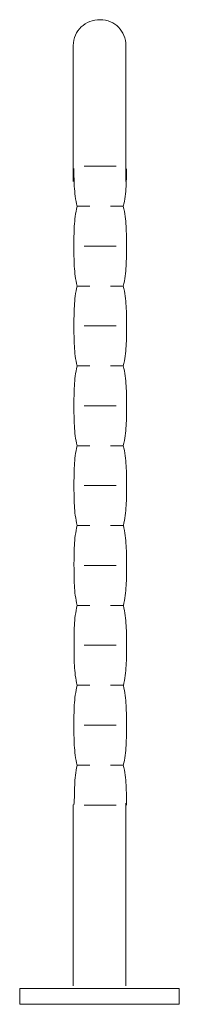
# Model space of a CAD drawing. Header units: millimetres. Extents: x -175722 to -110961, y 52375 to 104640.
# Tile 84 of 181: x -154996 to -154988, y 79573 to 79620. Entities that reach past the tile are written whole.
import ezdxf

# ---------------------------------------------------------------- set-up
doc = ezdxf.new("R2010")
doc.units = ezdxf.units.MM
doc.layers.add('G-IMPT', color=8, linetype='Continuous', lineweight=5)

# ---------------------------------------------------------------- blocks, each defined once
blk = doc.blocks.new('UMYWALKA NPS - nowy blok1_dwg_UMYW_NP-906025-PARTER')
at = {"layer": 'G-IMPT'}
for p, q in [((-17.78, -265.79), (-25.42, -265.79)), ((-25.42, -265.79), (-25.42, -342.21)), ((-25.42, -265.79), (-17.78, -265.79)), ((-25.42, -265.79), (-25.42, -342.21)), ((-17.78, -265.79), (-17.78, -342.21)), ((-17.78, -265.79), (-17.78, -342.21)), ((-480.38, -292.03), (-481.54, -292.47)), ((-480.38, -292.03), (-481.54, -292.47)), ((-479.17, -291.72), (-480.38, -292.03)), ((-479.17, -291.72), (-480.38, -292.03)), ((-477.9, -291.52), (-479.17, -291.72)), ((-477.9, -291.52), (-479.17, -291.72)), ((-476.58, -291.45), (-477.9, -291.52)), ((-476.58, -291.45), (-477.9, -291.52)), ((-411.47, -291.45), (-476.58, -291.45)), ((-476.58, -291.45), (-411.47, -291.45)), ((-416.51, -291.76), (-417.71, -291.75)), ((-416.51, -291.76), (-417.71, -291.75)), ((-415.3, -291.76), (-416.51, -291.76)), ((-415.3, -291.76), (-416.51, -291.76)), ((-414.1, -291.78), (-415.3, -291.76)), ((-414.1, -291.78), (-415.3, -291.76)), ((-412.89, -291.8), (-414.1, -291.78)), ((-412.89, -291.8), (-414.1, -291.78)), ((-411.69, -291.83), (-412.89, -291.8)), ((-411.69, -291.83), (-412.89, -291.8)), ((-410.48, -291.88), (-411.69, -291.83)), ((-410.48, -291.88), (-411.69, -291.83)), ((-409.27, -291.94), (-410.48, -291.88)), ((-409.27, -291.94), (-410.48, -291.88)), ((-408.07, -292.02), (-409.27, -291.94)), ((-408.07, -292.02), (-409.27, -291.94)), ((-406.86, -292.12), (-408.07, -292.02)), ((-406.86, -292.12), (-408.07, -292.02)), ((-405.65, -292.25), (-406.86, -292.12)), ((-405.65, -292.25), (-406.86, -292.12)), ((-392.48, -292.13), (-393.67, -292.25)), ((-392.48, -292.13), (-393.67, -292.25)), ((-391.29, -292.03), (-392.48, -292.13)), ((-391.29, -292.03), (-392.48, -292.13)), ((-390.1, -291.94), (-391.29, -292.03)), ((-390.1, -291.94), (-391.29, -292.03)), ((-388.91, -291.88), (-390.1, -291.94)), ((-388.91, -291.88), (-390.1, -291.94)), ((-387.72, -291.84), (-388.91, -291.88)), ((-387.72, -291.84), (-388.91, -291.88)), ((-386.53, -291.8), (-387.72, -291.84)), ((-386.53, -291.8), (-387.72, -291.84)), ((-385.34, -291.78), (-386.53, -291.8)), ((-385.34, -291.78), (-386.53, -291.8)), ((-384.15, -291.77), (-385.34, -291.78)), ((-384.15, -291.77), (-385.34, -291.78)), ((-382.96, -291.76), (-384.15, -291.77)), ((-382.96, -291.76), (-384.15, -291.77)), ((-381.77, -291.76), (-382.96, -291.76)), ((-381.77, -291.76), (-382.96, -291.76)), ((-380.58, -291.76), (-381.77, -291.76)), ((-380.58, -291.76), (-381.77, -291.76)), ((-379.39, -291.76), (-380.58, -291.76)), ((-379.39, -291.76), (-380.58, -291.76)), ((-378.19, -291.76), (-379.39, -291.76)), ((-378.19, -291.76), (-379.39, -291.76)), ((-377, -291.77), (-378.19, -291.76)), ((-377, -291.77), (-378.19, -291.76)), ((-375.8, -291.78), (-377, -291.77)), ((-375.8, -291.78), (-377, -291.77)), ((-374.6, -291.8), (-375.8, -291.78)), ((-374.6, -291.8), (-375.8, -291.78)), ((-373.41, -291.84), (-374.6, -291.8)), ((-373.41, -291.84), (-374.6, -291.8)), ((-372.21, -291.88), (-373.41, -291.84)), ((-372.21, -291.88), (-373.41, -291.84)), ((-371.01, -291.94), (-372.21, -291.88)), ((-371.01, -291.94), (-372.21, -291.88)), ((-369.82, -292.03), (-371.01, -291.94)), ((-369.82, -292.03), (-371.01, -291.94)), ((-368.63, -292.13), (-369.82, -292.03)), ((-368.63, -292.13), (-369.82, -292.03)), ((-367.43, -292.25), (-368.63, -292.13)), ((-367.43, -292.25), (-368.63, -292.13)), ((-354.34, -292.13), (-355.54, -292.25)), ((-354.34, -292.13), (-355.54, -292.25)), ((-353.14, -292.03), (-354.34, -292.13)), ((-353.14, -292.03), (-354.34, -292.13)), ((-351.95, -291.95), (-353.14, -292.03)), ((-351.95, -291.95), (-353.14, -292.03)), ((-350.75, -291.89), (-351.95, -291.95)), ((-350.75, -291.89), (-351.95, -291.95)), ((-349.55, -291.84), (-350.75, -291.89)), ((-349.55, -291.84), (-350.75, -291.89)), ((-348.35, -291.81), (-349.55, -291.84)), ((-348.35, -291.81), (-349.55, -291.84)), ((-347.15, -291.79), (-348.35, -291.81)), ((-347.15, -291.79), (-348.35, -291.81)), ((-345.95, -291.77), (-347.15, -291.79)), ((-345.95, -291.77), (-347.15, -291.79)), ((-344.76, -291.77), (-345.95, -291.77)), ((-344.76, -291.77), (-345.95, -291.77)), ((-343.56, -291.77), (-344.76, -291.77)), ((-343.56, -291.77), (-344.76, -291.77)), ((-342.36, -291.76), (-343.56, -291.77)), ((-342.36, -291.76), (-343.56, -291.77)), ((-341.16, -291.77), (-342.36, -291.76)), ((-341.16, -291.77), (-342.36, -291.76)), ((-339.96, -291.77), (-341.16, -291.77)), ((-339.96, -291.77), (-341.16, -291.77)), ((-338.76, -291.78), (-339.96, -291.77)), ((-338.76, -291.78), (-339.96, -291.77)), ((-337.57, -291.79), (-338.76, -291.78)), ((-337.57, -291.79), (-338.76, -291.78)), ((-336.37, -291.81), (-337.57, -291.79)), ((-336.37, -291.81), (-337.57, -291.79)), ((-335.17, -291.84), (-336.37, -291.81)), ((-335.17, -291.84), (-336.37, -291.81)), ((-333.97, -291.89), (-335.17, -291.84)), ((-333.97, -291.89), (-335.17, -291.84)), ((-332.78, -291.95), (-333.97, -291.89)), ((-332.78, -291.95), (-333.97, -291.89)), ((-331.58, -292.03), (-332.78, -291.95)), ((-331.58, -292.03), (-332.78, -291.95)), ((-330.38, -292.13), (-331.58, -292.03)), ((-330.38, -292.13), (-331.58, -292.03)), ((-329.18, -292.25), (-330.38, -292.13)), ((-329.18, -292.25), (-330.38, -292.13)), ((-316.07, -292.13), (-317.26, -292.25)), ((-316.07, -292.13), (-317.26, -292.25)), ((-314.88, -292.03), (-316.07, -292.13)), ((-314.88, -292.03), (-316.07, -292.13)), ((-313.7, -291.95), (-314.88, -292.03)), ((-313.7, -291.95), (-314.88, -292.03)), ((-312.51, -291.89), (-313.7, -291.95)), ((-312.51, -291.89), (-313.7, -291.95)), ((-311.32, -291.84), (-312.51, -291.89)), ((-311.32, -291.84), (-312.51, -291.89)), ((-310.13, -291.81), (-311.32, -291.84)), ((-310.13, -291.81), (-311.32, -291.84)), ((-308.95, -291.79), (-310.13, -291.81)), ((-308.95, -291.79), (-310.13, -291.81)), ((-307.76, -291.78), (-308.95, -291.79)), ((-307.76, -291.78), (-308.95, -291.79)), ((-306.58, -291.77), (-307.76, -291.78)), ((-306.58, -291.77), (-307.76, -291.78)), ((-305.39, -291.77), (-306.58, -291.77)), ((-305.39, -291.77), (-306.58, -291.77)), ((-304.2, -291.77), (-305.39, -291.77)), ((-304.2, -291.77), (-305.39, -291.77)), ((-303.01, -291.77), (-304.2, -291.77)), ((-303.01, -291.77), (-304.2, -291.77)), ((-301.81, -291.77), (-303.01, -291.77)), ((-301.81, -291.77), (-303.01, -291.77)), ((-300.61, -291.78), (-301.81, -291.77)), ((-300.61, -291.78), (-301.81, -291.77)), ((-299.41, -291.79), (-300.61, -291.78)), ((-299.41, -291.79), (-300.61, -291.78)), ((-298.21, -291.81), (-299.41, -291.79)), ((-298.21, -291.81), (-299.41, -291.79)), ((-297.01, -291.85), (-298.21, -291.81)), ((-297.01, -291.85), (-298.21, -291.81)), ((-295.81, -291.89), (-297.01, -291.85)), ((-295.81, -291.89), (-297.01, -291.85)), ((-294.61, -291.95), (-295.81, -291.89)), ((-294.61, -291.95), (-295.81, -291.89)), ((-293.41, -292.03), (-294.61, -291.95)), ((-293.41, -292.03), (-294.61, -291.95)), ((-292.21, -292.13), (-293.41, -292.03)), ((-292.21, -292.13), (-293.41, -292.03)), ((-291.02, -292.26), (-292.21, -292.13)), ((-291.02, -292.26), (-292.21, -292.13)), ((-277.95, -292.13), (-279.14, -292.26)), ((-277.95, -292.13), (-279.14, -292.26)), ((-276.76, -292.03), (-277.95, -292.13)), ((-276.76, -292.03), (-277.95, -292.13)), ((-275.57, -291.95), (-276.76, -292.03)), ((-275.57, -291.95), (-276.76, -292.03)), ((-274.38, -291.9), (-275.57, -291.95)), ((-274.38, -291.9), (-275.57, -291.95)), ((-273.19, -291.85), (-274.38, -291.9)), ((-273.19, -291.85), (-274.38, -291.9)), ((-272, -291.82), (-273.19, -291.85)), ((-272, -291.82), (-273.19, -291.85)), ((-270.81, -291.8), (-272, -291.82)), ((-270.81, -291.8), (-272, -291.82)), ((-269.62, -291.79), (-270.81, -291.8)), ((-269.62, -291.79), (-270.81, -291.8)), ((-268.43, -291.78), (-269.62, -291.79)), ((-268.43, -291.78), (-269.62, -291.79)), ((-267.24, -291.78), (-268.43, -291.78)), ((-267.24, -291.78), (-268.43, -291.78)), ((-266.05, -291.78), (-267.24, -291.78)), ((-266.05, -291.78), (-267.24, -291.78)), ((-264.85, -291.78), (-266.05, -291.78)), ((-264.85, -291.78), (-266.05, -291.78)), ((-263.66, -291.78), (-264.85, -291.78)), ((-263.66, -291.78), (-264.85, -291.78)), ((-262.46, -291.79), (-263.66, -291.78)), ((-262.46, -291.79), (-263.66, -291.78)), ((-261.27, -291.8), (-262.46, -291.79)), ((-261.27, -291.8), (-262.46, -291.79)), ((-260.07, -291.82), (-261.27, -291.8)), ((-260.07, -291.82), (-261.27, -291.8)), ((-258.88, -291.85), (-260.07, -291.82)), ((-258.88, -291.85), (-260.07, -291.82)), ((-257.68, -291.9), (-258.88, -291.85)), ((-257.68, -291.9), (-258.88, -291.85)), ((-256.49, -291.96), (-257.68, -291.9)), ((-256.49, -291.96), (-257.68, -291.9)), ((-255.29, -292.04), (-256.49, -291.96)), ((-255.29, -292.04), (-256.49, -291.96)), ((-254.1, -292.14), (-255.29, -292.04)), ((-254.1, -292.14), (-255.29, -292.04)), ((-252.91, -292.26), (-254.1, -292.14)), ((-252.91, -292.26), (-254.1, -292.14)), ((-239.75, -292.14), (-240.94, -292.26)), ((-239.75, -292.14), (-240.94, -292.26)), ((-238.55, -292.04), (-239.75, -292.14)), ((-238.55, -292.04), (-239.75, -292.14)), ((-237.35, -291.96), (-238.55, -292.04)), ((-237.35, -291.96), (-238.55, -292.04)), ((-236.15, -291.9), (-237.35, -291.96)), ((-236.15, -291.9), (-237.35, -291.96)), ((-234.95, -291.85), (-236.15, -291.9)), ((-234.95, -291.85), (-236.15, -291.9)), ((-233.75, -291.82), (-234.95, -291.85)), ((-233.75, -291.82), (-234.95, -291.85)), ((-232.56, -291.8), (-233.75, -291.82)), ((-232.56, -291.8), (-233.75, -291.82)), ((-231.36, -291.79), (-232.56, -291.8)), ((-231.36, -291.79), (-232.56, -291.8)), ((-230.16, -291.79), (-231.36, -291.79)), ((-230.16, -291.79), (-231.36, -291.79)), ((-228.96, -291.78), (-230.16, -291.79)), ((-228.96, -291.78), (-230.16, -291.79)), ((-227.77, -291.78), (-228.96, -291.78)), ((-227.77, -291.78), (-228.96, -291.78)), ((-226.57, -291.79), (-227.77, -291.78)), ((-226.57, -291.79), (-227.77, -291.78)), ((-225.38, -291.79), (-226.57, -291.79)), ((-225.38, -291.79), (-226.57, -291.79)), ((-224.18, -291.79), (-225.38, -291.79)), ((-224.18, -291.79), (-225.38, -291.79)), ((-222.99, -291.8), (-224.18, -291.79)), ((-222.99, -291.8), (-224.18, -291.79)), ((-221.79, -291.82), (-222.99, -291.8)), ((-221.79, -291.82), (-222.99, -291.8)), ((-220.6, -291.85), (-221.79, -291.82)), ((-220.6, -291.85), (-221.79, -291.82)), ((-219.41, -291.9), (-220.6, -291.85)), ((-219.41, -291.9), (-220.6, -291.85)), ((-218.21, -291.96), (-219.41, -291.9)), ((-218.21, -291.96), (-219.41, -291.9)), ((-217.02, -292.04), (-218.21, -291.96)), ((-217.02, -292.04), (-218.21, -291.96)), ((-215.82, -292.14), (-217.02, -292.04)), ((-215.82, -292.14), (-217.02, -292.04)), ((-214.63, -292.26), (-215.82, -292.14)), ((-214.63, -292.26), (-215.82, -292.14)), ((-200.3, -292.04), (-201.49, -292.14)), ((-200.3, -292.04), (-201.49, -292.14)), ((-199.1, -291.96), (-200.3, -292.04)), ((-199.1, -291.96), (-200.3, -292.04)), ((-197.91, -291.9), (-199.1, -291.96)), ((-197.91, -291.9), (-199.1, -291.96)), ((-196.72, -291.86), (-197.91, -291.9)), ((-196.72, -291.86), (-197.91, -291.9)), ((-195.53, -291.83), (-196.72, -291.86)), ((-195.53, -291.83), (-196.72, -291.86)), ((-194.33, -291.81), (-195.53, -291.83)), ((-194.33, -291.81), (-195.53, -291.83)), ((-193.14, -291.8), (-194.33, -291.81)), ((-193.14, -291.8), (-194.33, -291.81)), ((-191.94, -291.79), (-193.14, -291.8)), ((-191.94, -291.79), (-193.14, -291.8)), ((-190.75, -291.79), (-191.94, -291.79)), ((-190.75, -291.79), (-191.94, -291.79)), ((-189.55, -291.79), (-190.75, -291.79)), ((-189.55, -291.79), (-190.75, -291.79)), ((-188.35, -291.79), (-189.55, -291.79)), ((-188.35, -291.79), (-189.55, -291.79)), ((-187.16, -291.79), (-188.35, -291.79)), ((-187.16, -291.79), (-188.35, -291.79)), ((-185.96, -291.8), (-187.16, -291.79)), ((-185.96, -291.8), (-187.16, -291.79)), ((-184.76, -291.81), (-185.96, -291.8)), ((-184.76, -291.81), (-185.96, -291.8)), ((-183.56, -291.83), (-184.76, -291.81)), ((-183.56, -291.83), (-184.76, -291.81)), ((-182.36, -291.86), (-183.56, -291.83)), ((-182.36, -291.86), (-183.56, -291.83)), ((-181.17, -291.9), (-182.36, -291.86)), ((-181.17, -291.9), (-182.36, -291.86)), ((-179.96, -291.96), (-181.17, -291.9)), ((-179.96, -291.96), (-181.17, -291.9)), ((-178.77, -292.04), (-179.96, -291.96)), ((-178.77, -292.04), (-179.96, -291.96)), ((-177.57, -292.14), (-178.77, -292.04)), ((-177.57, -292.14), (-178.77, -292.04)), ((-163.37, -292.13), (-164.56, -292.26)), ((-163.37, -292.13), (-164.56, -292.26)), ((-162.16, -292.02), (-163.37, -292.13)), ((-162.16, -292.02), (-163.37, -292.13)), ((-160.96, -291.94), (-162.16, -292.02)), ((-160.96, -291.94), (-162.16, -292.02)), ((-159.75, -291.87), (-160.96, -291.94)), ((-159.75, -291.87), (-160.96, -291.94)), ((-158.54, -291.82), (-159.75, -291.87)), ((-158.54, -291.82), (-159.75, -291.87)), ((-157.33, -291.79), (-158.54, -291.82)), ((-157.33, -291.79), (-158.54, -291.82)), ((-156.12, -291.76), (-157.33, -291.79)), ((-156.12, -291.76), (-157.33, -291.79)), ((-154.91, -291.75), (-156.12, -291.76)), ((-154.91, -291.75), (-156.12, -291.76)), ((-153.72, -291.74), (-154.91, -291.75)), ((-153.72, -291.74), (-154.91, -291.75)), ((-152.53, -291.74), (-153.72, -291.74)), ((-152.53, -291.74), (-153.72, -291.74)), ((-151.35, -291.74), (-152.53, -291.74)), ((-151.35, -291.74), (-152.53, -291.74)), ((-150.15, -291.74), (-151.35, -291.74)), ((-150.15, -291.74), (-151.35, -291.74)), ((-148.94, -291.74), (-150.15, -291.74)), ((-148.94, -291.74), (-150.15, -291.74)), ((-147.74, -291.75), (-148.94, -291.74)), ((-147.74, -291.75), (-148.94, -291.74)), ((-146.54, -291.76), (-147.74, -291.75)), ((-146.54, -291.76), (-147.74, -291.75)), ((-145.34, -291.79), (-146.54, -291.76)), ((-145.34, -291.79), (-146.54, -291.76)), ((-144.13, -291.82), (-145.34, -291.79)), ((-144.13, -291.82), (-145.34, -291.79)), ((-142.93, -291.87), (-144.13, -291.82)), ((-142.93, -291.87), (-144.13, -291.82)), ((-141.73, -291.93), (-142.93, -291.87)), ((-141.73, -291.93), (-142.93, -291.87)), ((-140.53, -292.01), (-141.73, -291.93)), ((-140.53, -292.01), (-141.73, -291.93)), ((-139.33, -292.12), (-140.53, -292.01)), ((-139.33, -292.12), (-140.53, -292.01)), ((-138.13, -292.24), (-139.33, -292.12)), ((-138.13, -292.24), (-139.33, -292.12)), ((-122.67, -292.13), (-123.86, -292.18)), ((-122.67, -292.13), (-123.86, -292.18)), ((-121.49, -292.09), (-122.67, -292.13)), ((-121.49, -292.09), (-122.67, -292.13)), ((-120.31, -292.05), (-121.49, -292.09)), ((-120.31, -292.05), (-121.49, -292.09)), ((-119.13, -292.02), (-120.31, -292.05)), ((-119.13, -292.02), (-120.31, -292.05)), ((-117.95, -291.99), (-119.13, -292.02)), ((-117.95, -291.99), (-119.13, -292.02)), ((-116.77, -291.95), (-117.95, -291.99)), ((-116.77, -291.95), (-117.95, -291.99)), ((-115.59, -291.9), (-116.77, -291.95)), ((-115.59, -291.9), (-116.77, -291.95)), ((-114.41, -291.83), (-115.59, -291.9)), ((-114.41, -291.83), (-115.59, -291.9)), ((-113.22, -291.75), (-114.41, -291.83)), ((-114.41, -291.83), (-113.22, -291.75)), ((-26.62, -291.44), (-113.23, -291.44)), ((-113.23, -291.44), (-26.62, -291.44)), ((-486.27, -296.15), (-486.97, -297.14)), ((-486.27, -296.15), (-486.97, -297.14)), ((-485.49, -295.23), (-486.27, -296.15)), ((-485.49, -295.23), (-486.27, -296.15)), ((-484.61, -294.4), (-485.49, -295.23)), ((-484.61, -294.4), (-485.49, -295.23)), ((-483.66, -293.66), (-484.61, -294.4)), ((-483.66, -293.66), (-484.61, -294.4)), ((-482.64, -293.01), (-483.66, -293.66)), ((-482.64, -293.01), (-483.66, -293.66)), ((-481.54, -292.47), (-482.64, -293.01)), ((-481.54, -292.47), (-482.64, -293.01)), ((-418.83, -296.66), (-418.83, -311.95)), ((-418.83, -311.95), (-418.83, -296.66)), ((-404.45, -292.39), (-405.65, -292.25)), ((-404.45, -292.39), (-405.65, -292.25)), ((-403.24, -292.57), (-404.45, -292.39)), ((-403.24, -292.57), (-404.45, -292.39)), ((-402.04, -292.78), (-403.24, -292.57)), ((-402.04, -292.78), (-403.24, -292.57)), ((-400.83, -293.01), (-402.04, -292.78)), ((-400.83, -293.01), (-402.04, -292.78)), ((-399.63, -293.28), (-400.83, -293.01)), ((-399.63, -293.28), (-400.83, -293.01)), ((-399.63, -293.28), (-399.74, -299.4)), ((-399.63, -293.28), (-399.74, -293.29)), ((-399.63, -293.28), (-399.74, -299.4)), ((-399.74, -299.4), (-399.74, -293.29)), ((-398.44, -293.01), (-399.63, -293.28)), ((-398.44, -293.01), (-399.63, -293.28)), ((-397.25, -292.78), (-398.44, -293.01)), ((-397.25, -292.78), (-398.44, -293.01)), ((-396.06, -292.57), (-397.25, -292.78)), ((-396.06, -292.57), (-397.25, -292.78)), ((-394.87, -292.4), (-396.06, -292.57)), ((-394.87, -292.4), (-396.06, -292.57)), ((-393.67, -292.25), (-394.87, -292.4)), ((-393.67, -292.25), (-394.87, -292.4)), ((-380.62, -296.66), (-380.62, -311.95)), ((-380.62, -311.95), (-380.62, -296.66)), ((-366.25, -292.4), (-367.43, -292.25)), ((-366.25, -292.4), (-367.43, -292.25)), ((-365.06, -292.57), (-366.25, -292.4)), ((-365.06, -292.57), (-366.25, -292.4)), ((-363.88, -292.78), (-365.06, -292.57)), ((-363.88, -292.78), (-365.06, -292.57)), ((-362.7, -293.02), (-363.88, -292.78)), ((-362.7, -293.02), (-363.88, -292.78)), ((-361.53, -293.29), (-362.7, -293.02)), ((-361.53, -293.29), (-362.7, -293.02)), ((-360.33, -293.02), (-361.53, -293.29)), ((-360.33, -293.02), (-361.53, -293.29)), ((-361.53, -293.29), (-361.53, -299.4)), ((-361.53, -293.29), (-361.53, -293.29)), ((-361.53, -299.4), (-361.53, -293.29)), ((-361.53, -293.29), (-361.53, -299.4)), ((-359.14, -292.78), (-360.33, -293.02)), ((-359.14, -292.78), (-360.33, -293.02)), ((-357.94, -292.58), (-359.14, -292.78)), ((-357.94, -292.58), (-359.14, -292.78)), ((-356.74, -292.4), (-357.94, -292.58)), ((-356.74, -292.4), (-357.94, -292.58)), ((-355.54, -292.25), (-356.74, -292.4)), ((-355.54, -292.25), (-356.74, -292.4)), ((-342.42, -296.66), (-342.42, -311.95)), ((-342.42, -311.95), (-342.42, -296.66)), ((-327.98, -292.4), (-329.18, -292.25)), ((-327.98, -292.4), (-329.18, -292.25)), ((-326.78, -292.58), (-327.98, -292.4)), ((-326.78, -292.58), (-327.98, -292.4)), ((-325.59, -292.78), (-326.78, -292.58)), ((-325.59, -292.78), (-326.78, -292.58)), ((-324.39, -293.02), (-325.59, -292.78)), ((-324.39, -293.02), (-325.59, -292.78)), ((-323.19, -293.29), (-324.39, -293.02)), ((-323.19, -293.29), (-324.39, -293.02)), ((-323.19, -293.29), (-323.32, -299.4)), ((-323.19, -293.29), (-323.32, -293.29)), ((-323.32, -299.4), (-323.32, -293.29)), ((-323.19, -293.29), (-323.32, -299.4)), ((-322, -293.02), (-323.19, -293.29)), ((-322, -293.02), (-323.19, -293.29)), ((-320.82, -292.78), (-322, -293.02)), ((-320.82, -292.78), (-322, -293.02)), ((-319.63, -292.58), (-320.82, -292.78)), ((-319.63, -292.58), (-320.82, -292.78)), ((-318.44, -292.4), (-319.63, -292.58)), ((-318.44, -292.4), (-319.63, -292.58)), ((-317.26, -292.25), (-318.44, -292.4)), ((-317.26, -292.25), (-318.44, -292.4)), ((-304.21, -296.66), (-304.21, -311.95)), ((-304.21, -311.95), (-304.21, -296.66)), ((-289.82, -292.41), (-291.02, -292.26)), ((-289.82, -292.41), (-291.02, -292.26)), ((-288.63, -292.58), (-289.82, -292.41)), ((-288.63, -292.58), (-289.82, -292.41)), ((-287.45, -292.79), (-288.63, -292.58)), ((-287.45, -292.79), (-288.63, -292.58)), ((-286.27, -293.03), (-287.45, -292.79)), ((-286.27, -293.03), (-287.45, -292.79)), ((-285.1, -293.3), (-286.27, -293.03)), ((-285.1, -293.3), (-286.27, -293.03)), ((-285.1, -293.3), (-285.11, -293.29)), ((-285.11, -299.4), (-285.11, -293.29)), ((-285.1, -293.3), (-285.11, -299.4)), ((-285.1, -293.3), (-285.11, -299.4)), ((-283.9, -293.03), (-285.1, -293.3)), ((-283.9, -293.03), (-285.1, -293.3)), ((-282.71, -292.79), (-283.9, -293.03)), ((-282.71, -292.79), (-283.9, -293.03)), ((-281.52, -292.58), (-282.71, -292.79)), ((-281.52, -292.58), (-282.71, -292.79)), ((-280.33, -292.41), (-281.52, -292.58)), ((-280.33, -292.41), (-281.52, -292.58)), ((-279.14, -292.26), (-280.33, -292.41)), ((-279.14, -292.26), (-280.33, -292.41)), ((-266, -296.66), (-266, -311.95)), ((-266, -311.95), (-266, -296.66)), ((-251.71, -292.41), (-252.91, -292.26)), ((-251.71, -292.41), (-252.91, -292.26)), ((-250.52, -292.59), (-251.71, -292.41)), ((-250.52, -292.59), (-251.71, -292.41)), ((-249.32, -292.79), (-250.52, -292.59)), ((-249.32, -292.79), (-250.52, -292.59)), ((-248.13, -293.03), (-249.32, -292.79)), ((-248.13, -293.03), (-249.32, -292.79)), ((-246.94, -293.31), (-248.13, -293.03)), ((-246.94, -293.31), (-248.13, -293.03)), ((-245.74, -293.03), (-246.94, -293.31)), ((-245.74, -293.03), (-246.94, -293.31)), ((-246.94, -293.31), (-246.9, -293.29)), ((-246.94, -293.31), (-246.9, -299.4)), ((-246.94, -293.31), (-246.9, -299.4)), ((-246.9, -299.4), (-246.9, -293.29)), ((-244.54, -292.79), (-245.74, -293.03)), ((-244.54, -292.79), (-245.74, -293.03)), ((-243.34, -292.59), (-244.54, -292.79)), ((-243.34, -292.59), (-244.54, -292.79)), ((-242.14, -292.41), (-243.34, -292.59)), ((-242.14, -292.41), (-243.34, -292.59)), ((-240.94, -292.26), (-242.14, -292.41)), ((-240.94, -292.26), (-242.14, -292.41)), ((-227.79, -296.66), (-227.79, -311.95)), ((-227.79, -311.95), (-227.79, -296.66)), ((-213.44, -292.41), (-214.63, -292.26)), ((-213.44, -292.41), (-214.63, -292.26)), ((-212.24, -292.59), (-213.44, -292.41)), ((-212.24, -292.59), (-213.44, -292.41)), ((-211.05, -292.8), (-212.24, -292.59)), ((-211.05, -292.8), (-212.24, -292.59)), ((-209.85, -293.04), (-211.05, -292.8)), ((-209.85, -293.04), (-211.05, -292.8)), ((-208.66, -293.31), (-209.85, -293.04)), ((-208.66, -293.31), (-209.85, -293.04)), ((-208.66, -293.31), (-208.7, -293.29)), ((-208.7, -299.4), (-208.7, -293.29)), ((-208.66, -293.31), (-208.7, -299.4)), ((-208.66, -293.31), (-208.7, -299.4)), ((-207.46, -293.04), (-208.66, -293.31)), ((-207.46, -293.04), (-208.66, -293.31)), ((-206.27, -292.8), (-207.46, -293.04)), ((-206.27, -292.8), (-207.46, -293.04)), ((-205.08, -292.59), (-206.27, -292.8)), ((-205.08, -292.59), (-206.27, -292.8)), ((-203.88, -292.41), (-205.08, -292.59)), ((-203.88, -292.41), (-205.08, -292.59)), ((-202.69, -292.26), (-203.88, -292.41)), ((-202.69, -292.26), (-203.88, -292.41)), ((-201.49, -292.14), (-202.69, -292.26)), ((-201.49, -292.14), (-202.69, -292.26)), ((-189.58, -296.66), (-189.58, -311.95)), ((-189.58, -311.95), (-189.58, -296.66)), ((-176.37, -292.27), (-177.57, -292.14)), ((-176.37, -292.27), (-177.57, -292.14)), ((-175.17, -292.42), (-176.37, -292.27)), ((-175.17, -292.42), (-176.37, -292.27)), ((-173.97, -292.59), (-175.17, -292.42)), ((-173.97, -292.59), (-175.17, -292.42)), ((-172.77, -292.8), (-173.97, -292.59)), ((-172.77, -292.8), (-173.97, -292.59)), ((-171.58, -293.04), (-172.77, -292.8)), ((-171.58, -293.04), (-172.77, -292.8)), ((-170.38, -293.32), (-171.58, -293.04)), ((-170.38, -293.32), (-171.58, -293.04)), ((-170.38, -293.32), (-170.49, -293.29)), ((-170.49, -299.4), (-170.49, -293.29)), ((-170.38, -293.32), (-170.49, -299.4)), ((-170.38, -293.32), (-170.49, -299.4)), ((-169.24, -293.04), (-170.38, -293.32)), ((-169.24, -293.04), (-170.38, -293.32)), ((-168.09, -292.8), (-169.24, -293.04)), ((-168.09, -292.8), (-169.24, -293.04)), ((-166.93, -292.59), (-168.09, -292.8)), ((-166.93, -292.59), (-168.09, -292.8)), ((-165.75, -292.41), (-166.93, -292.59)), ((-165.75, -292.41), (-166.93, -292.59)), ((-164.56, -292.26), (-165.75, -292.41)), ((-164.56, -292.26), (-165.75, -292.41)), ((-151.35, -296.68), (-151.35, -311.96)), ((-151.35, -311.96), (-151.35, -296.68)), ((-136.93, -292.39), (-138.13, -292.24)), ((-136.93, -292.39), (-138.13, -292.24)), ((-135.73, -292.56), (-136.93, -292.39)), ((-135.73, -292.56), (-136.93, -292.39)), ((-134.52, -292.77), (-135.73, -292.56)), ((-134.52, -292.77), (-135.73, -292.56)), ((-133.32, -293), (-134.52, -292.77)), ((-133.32, -293), (-134.52, -292.77)), ((-132.12, -293.27), (-133.32, -293)), ((-132.12, -293.27), (-133.32, -293)), ((-132.12, -293.27), (-132.27, -299.4)), ((-132.12, -293.27), (-132.27, -293.29)), ((-132.12, -293.27), (-132.27, -299.4)), ((-132.27, -299.4), (-132.27, -293.29)), ((-130.94, -293.01), (-132.12, -293.27)), ((-130.94, -293.01), (-132.12, -293.27)), ((-129.76, -292.79), (-130.94, -293.01)), ((-129.76, -292.79), (-130.94, -293.01)), ((-128.58, -292.61), (-129.76, -292.79)), ((-128.58, -292.61), (-129.76, -292.79)), ((-127.4, -292.46), (-128.58, -292.61)), ((-127.4, -292.46), (-128.58, -292.61)), ((-126.22, -292.35), (-127.4, -292.46)), ((-126.22, -292.35), (-127.4, -292.46)), ((-125.04, -292.25), (-126.22, -292.35)), ((-125.04, -292.25), (-126.22, -292.35)), ((-123.86, -292.18), (-125.04, -292.25)), ((-123.86, -292.18), (-125.04, -292.25)), ((-113.15, -296.66), (-113.15, -311.95)), ((-113.15, -311.95), (-113.15, -296.66)), ((-488.47, -300.51), (-488.76, -301.74)), ((-488.47, -300.51), (-488.76, -301.74)), ((-488.08, -299.33), (-488.47, -300.51)), ((-488.08, -299.33), (-488.47, -300.51)), ((-487.57, -298.2), (-488.08, -299.33)), ((-487.57, -298.2), (-488.08, -299.33)), ((-486.97, -297.14), (-487.57, -298.2)), ((-486.97, -297.14), (-487.57, -298.2)), ((-488.93, -303.01), (-488.98, -304.32)), ((-488.93, -303.01), (-488.98, -304.32)), ((-488.98, -304.32), (-488.9, -305.62)), ((-488.98, -304.32), (-488.9, -305.62)), ((-488.76, -301.74), (-488.93, -303.01)), ((-488.76, -301.74), (-488.93, -303.01)), ((-488.9, -305.62), (-488.71, -306.88)), ((-488.9, -305.62), (-488.71, -306.88)), ((-488.71, -306.88), (-488.39, -308.08)), ((-488.71, -306.88), (-488.39, -308.08)), ((-488.39, -308.08), (-487.98, -309.23)), ((-488.39, -308.08), (-487.98, -309.23)), ((-487.98, -309.23), (-487.45, -310.31)), ((-487.98, -309.23), (-487.45, -310.31)), ((-487.45, -310.31), (-486.83, -311.32)), ((-487.45, -310.31), (-486.83, -311.32)), ((-399.63, -315.38), (-399.74, -309.22)), ((-399.74, -315.33), (-399.74, -309.22)), ((-399.74, -309.22), (-399.74, -315.33)), ((-361.47, -315.39), (-361.53, -309.22)), ((-361.53, -315.33), (-361.53, -309.22)), ((-361.53, -309.22), (-361.53, -315.33)), ((-323.25, -315.39), (-323.32, -309.22)), ((-323.32, -315.33), (-323.32, -309.22)), ((-323.32, -309.22), (-323.32, -315.33)), ((-285.14, -315.4), (-285.11, -309.22)), ((-285.11, -315.33), (-285.11, -309.22)), ((-285.11, -309.22), (-285.11, -315.33)), ((-246.94, -315.41), (-246.9, -309.22)), ((-246.9, -315.33), (-246.9, -309.22)), ((-246.9, -309.22), (-246.9, -315.33)), ((-208.6, -315.42), (-208.7, -309.22)), ((-208.7, -315.33), (-208.7, -309.22)), ((-208.7, -309.22), (-208.7, -315.33)), ((-170.49, -309.22), (-170.49, -315.33)), ((-170.49, -315.33), (-170.49, -309.22)), ((-132.23, -315.37), (-132.27, -309.22)), ((-132.27, -315.33), (-132.27, -309.22)), ((-132.27, -309.22), (-132.27, -315.33)), ((-486.83, -311.32), (-486.12, -312.26)), ((-486.83, -311.32), (-486.12, -312.26)), ((-486.12, -312.26), (-485.33, -313.12)), ((-486.12, -312.26), (-485.33, -313.12)), ((-485.33, -313.12), (-484.45, -313.9)), ((-485.33, -313.12), (-484.45, -313.9)), ((-484.45, -313.9), (-483.5, -314.59)), ((-484.45, -313.9), (-483.5, -314.59)), ((-483.5, -314.59), (-482.48, -315.19)), ((-483.5, -314.59), (-482.48, -315.19)), ((-482.48, -315.19), (-481.4, -315.69)), ((-482.48, -315.19), (-481.4, -315.69)), ((-481.4, -315.69), (-480.27, -316.09)), ((-481.4, -315.69), (-480.27, -316.09)), ((-400.83, -315.65), (-402.03, -315.89)), ((-400.83, -315.65), (-402.03, -315.89)), ((-399.63, -315.38), (-400.83, -315.65)), ((-399.63, -315.38), (-400.83, -315.65)), ((-399.63, -315.38), (-399.74, -315.33)), ((-398.44, -315.65), (-399.63, -315.38)), ((-398.44, -315.65), (-399.63, -315.38)), ((-397.25, -315.89), (-398.44, -315.65)), ((-397.25, -315.89), (-398.44, -315.65)), ((-362.66, -315.66), (-363.86, -315.9)), ((-362.66, -315.66), (-363.86, -315.9)), ((-361.47, -315.39), (-362.66, -315.66)), ((-361.47, -315.39), (-362.66, -315.66)), ((-361.47, -315.39), (-361.53, -315.33)), ((-360.27, -315.66), (-361.47, -315.39)), ((-360.27, -315.66), (-361.47, -315.39)), ((-359.08, -315.9), (-360.27, -315.66)), ((-359.08, -315.9), (-360.27, -315.66)), ((-324.44, -315.67), (-325.64, -315.9)), ((-324.44, -315.67), (-325.64, -315.9)), ((-323.25, -315.39), (-324.44, -315.67)), ((-323.25, -315.39), (-324.44, -315.67)), ((-323.25, -315.39), (-323.32, -315.33)), ((-322.06, -315.67), (-323.25, -315.39)), ((-322.06, -315.67), (-323.25, -315.39)), ((-320.87, -315.91), (-322.06, -315.67)), ((-320.87, -315.91), (-322.06, -315.67)), ((-286.33, -315.67), (-287.52, -315.91)), ((-286.33, -315.67), (-287.52, -315.91)), ((-285.14, -315.4), (-286.33, -315.67)), ((-285.14, -315.4), (-286.33, -315.67)), ((-285.14, -315.4), (-285.11, -315.33)), ((-283.93, -315.67), (-285.14, -315.4)), ((-283.93, -315.67), (-285.14, -315.4)), ((-282.73, -315.91), (-283.93, -315.67)), ((-282.73, -315.91), (-283.93, -315.67)), ((-248.12, -315.68), (-249.31, -315.92)), ((-248.12, -315.68), (-249.31, -315.92)), ((-246.94, -315.41), (-248.12, -315.68)), ((-246.94, -315.41), (-248.12, -315.68)), ((-246.94, -315.41), (-246.9, -315.33)), ((-245.73, -315.68), (-246.94, -315.41)), ((-245.73, -315.68), (-246.94, -315.41)), ((-244.51, -315.92), (-245.73, -315.68)), ((-244.51, -315.92), (-245.73, -315.68)), ((-209.81, -315.69), (-211.01, -315.92)), ((-209.81, -315.69), (-211.01, -315.92)), ((-208.6, -315.42), (-209.81, -315.69)), ((-208.6, -315.42), (-209.81, -315.69)), ((-208.6, -315.42), (-208.7, -315.33)), ((-207.41, -315.69), (-208.6, -315.42)), ((-207.41, -315.69), (-208.6, -315.42)), ((-206.21, -315.92), (-207.41, -315.69)), ((-206.21, -315.92), (-207.41, -315.69)), ((-171.48, -315.69), (-172.68, -315.93)), ((-171.48, -315.69), (-172.68, -315.93)), ((-170.28, -315.43), (-171.48, -315.69)), ((-170.28, -315.43), (-171.48, -315.69)), ((-169.11, -315.69), (-170.28, -315.43)), ((-169.11, -315.69), (-170.28, -315.43)), ((-167.94, -315.92), (-169.11, -315.69)), ((-167.94, -315.92), (-169.11, -315.69)), ((-133.37, -315.65), (-134.52, -315.89)), ((-133.37, -315.65), (-134.52, -315.89)), ((-132.23, -315.37), (-133.37, -315.65)), ((-132.23, -315.37), (-133.37, -315.65)), ((-132.23, -315.37), (-132.27, -315.33)), ((-131.05, -315.65), (-132.23, -315.37)), ((-131.05, -315.65), (-132.23, -315.37)), ((-129.86, -315.89), (-131.05, -315.65)), ((-129.86, -315.89), (-131.05, -315.65)), ((-480.27, -316.09), (-479.08, -316.38)), ((-480.27, -316.09), (-479.08, -316.38)), ((-479.08, -316.38), (-477.85, -316.56)), ((-479.08, -316.38), (-477.85, -316.56)), ((-477.85, -316.56), (-411.6, -316.61)), ((-477.85, -316.56), (-411.6, -316.61)), ((-416.4, -316.91), (-417.6, -316.91)), ((-416.4, -316.91), (-417.6, -316.91)), ((-415.2, -316.9), (-416.4, -316.91)), ((-415.2, -316.9), (-416.4, -316.91)), ((-414.01, -316.89), (-415.2, -316.9)), ((-414.01, -316.89), (-415.2, -316.9)), ((-412.81, -316.87), (-414.01, -316.89)), ((-412.81, -316.87), (-414.01, -316.89)), ((-411.61, -316.84), (-412.81, -316.87)), ((-411.61, -316.84), (-412.81, -316.87)), ((-410.41, -316.79), (-411.61, -316.84)), ((-410.41, -316.79), (-411.61, -316.84)), ((-409.22, -316.73), (-410.41, -316.79)), ((-409.22, -316.73), (-410.41, -316.79)), ((-408.02, -316.65), (-409.22, -316.73)), ((-408.02, -316.65), (-409.22, -316.73)), ((-406.82, -316.55), (-408.02, -316.65)), ((-406.82, -316.55), (-408.02, -316.65)), ((-405.62, -316.43), (-406.82, -316.55)), ((-405.62, -316.43), (-406.82, -316.55)), ((-404.42, -316.28), (-405.62, -316.43)), ((-404.42, -316.28), (-405.62, -316.43)), ((-403.22, -316.1), (-404.42, -316.28)), ((-403.22, -316.1), (-404.42, -316.28)), ((-402.03, -315.89), (-403.22, -316.1)), ((-402.03, -315.89), (-403.22, -316.1)), ((-396.06, -316.1), (-397.25, -315.89)), ((-396.06, -316.1), (-397.25, -315.89)), ((-394.87, -316.28), (-396.06, -316.1)), ((-394.87, -316.28), (-396.06, -316.1)), ((-393.67, -316.43), (-394.87, -316.28)), ((-393.67, -316.43), (-394.87, -316.28)), ((-392.48, -316.55), (-393.67, -316.43)), ((-392.48, -316.55), (-393.67, -316.43)), ((-391.29, -316.65), (-392.48, -316.55)), ((-391.29, -316.65), (-392.48, -316.55)), ((-390.1, -316.73), (-391.29, -316.65)), ((-390.1, -316.73), (-391.29, -316.65)), ((-388.91, -316.8), (-390.1, -316.73)), ((-388.91, -316.8), (-390.1, -316.73)), ((-387.72, -316.84), (-388.91, -316.8)), ((-387.72, -316.84), (-388.91, -316.8)), ((-386.53, -316.88), (-387.72, -316.84)), ((-386.53, -316.88), (-387.72, -316.84)), ((-385.34, -316.89), (-386.53, -316.88)), ((-385.34, -316.89), (-386.53, -316.88)), ((-384.15, -316.91), (-385.34, -316.89)), ((-384.15, -316.91), (-385.34, -316.89)), ((-382.96, -316.91), (-384.15, -316.91)), ((-382.96, -316.91), (-384.15, -316.91)), ((-381.77, -316.91), (-382.96, -316.91)), ((-381.77, -316.91), (-382.96, -316.91)), ((-380.58, -316.91), (-381.77, -316.91)), ((-380.58, -316.91), (-381.77, -316.91)), ((-379.38, -316.91), (-380.58, -316.91)), ((-379.38, -316.91), (-380.58, -316.91)), ((-378.19, -316.91), (-379.38, -316.91)), ((-378.19, -316.91), (-379.38, -316.91)), ((-376.99, -316.91), (-378.19, -316.91)), ((-376.99, -316.91), (-378.19, -316.91)), ((-375.8, -316.89), (-376.99, -316.91)), ((-375.8, -316.89), (-376.99, -316.91)), ((-374.6, -316.88), (-375.8, -316.89)), ((-374.6, -316.88), (-375.8, -316.89)), ((-373.41, -316.84), (-374.6, -316.88)), ((-373.41, -316.84), (-374.6, -316.88)), ((-372.22, -316.8), (-373.41, -316.84)), ((-372.22, -316.8), (-373.41, -316.84)), ((-371.02, -316.73), (-372.22, -316.8)), ((-371.02, -316.73), (-372.22, -316.8)), ((-369.83, -316.66), (-371.02, -316.73)), ((-369.83, -316.66), (-371.02, -316.73)), ((-368.63, -316.55), (-369.83, -316.66)), ((-368.63, -316.55), (-369.83, -316.66)), ((-367.44, -316.43), (-368.63, -316.55)), ((-367.44, -316.43), (-368.63, -316.55)), ((-366.25, -316.28), (-367.44, -316.43)), ((-366.25, -316.28), (-367.44, -316.43)), ((-365.05, -316.11), (-366.25, -316.28)), ((-365.05, -316.11), (-366.25, -316.28)), ((-363.86, -315.9), (-365.05, -316.11)), ((-363.86, -315.9), (-365.05, -316.11)), ((-357.88, -316.11), (-359.08, -315.9)), ((-357.88, -316.11), (-359.08, -315.9)), ((-356.69, -316.28), (-357.88, -316.11)), ((-356.69, -316.28), (-357.88, -316.11)), ((-355.49, -316.43), (-356.69, -316.28)), ((-355.49, -316.43), (-356.69, -316.28)), ((-354.3, -316.56), (-355.49, -316.43)), ((-354.3, -316.56), (-355.49, -316.43)), ((-353.11, -316.66), (-354.3, -316.56)), ((-353.11, -316.66), (-354.3, -316.56)), ((-351.91, -316.74), (-353.11, -316.66)), ((-351.91, -316.74), (-353.11, -316.66)), ((-350.72, -316.8), (-351.91, -316.74)), ((-350.72, -316.8), (-351.91, -316.74)), ((-349.52, -316.85), (-350.72, -316.8)), ((-349.52, -316.85), (-350.72, -316.8)), ((-348.33, -316.88), (-349.52, -316.85)), ((-348.33, -316.88), (-349.52, -316.85)), ((-347.14, -316.9), (-348.33, -316.88)), ((-347.14, -316.9), (-348.33, -316.88)), ((-345.94, -316.91), (-347.14, -316.9)), ((-345.94, -316.91), (-347.14, -316.9)), ((-344.75, -316.92), (-345.94, -316.91)), ((-344.75, -316.92), (-345.94, -316.91)), ((-343.55, -316.92), (-344.75, -316.92)), ((-343.55, -316.92), (-344.75, -316.92)), ((-342.36, -316.92), (-343.55, -316.92)), ((-342.36, -316.92), (-343.55, -316.92)), ((-341.16, -316.92), (-342.36, -316.92)), ((-341.16, -316.92), (-342.36, -316.92)), ((-339.97, -316.92), (-341.16, -316.92)), ((-339.97, -316.92), (-341.16, -316.92)), ((-338.77, -316.91), (-339.97, -316.92)), ((-338.77, -316.91), (-339.97, -316.92)), ((-337.58, -316.9), (-338.77, -316.91)), ((-337.58, -316.9), (-338.77, -316.91)), ((-336.38, -316.88), (-337.58, -316.9)), ((-336.38, -316.88), (-337.58, -316.9)), ((-335.19, -316.85), (-336.38, -316.88)), ((-335.19, -316.85), (-336.38, -316.88)), ((-334, -316.8), (-335.19, -316.85)), ((-334, -316.8), (-335.19, -316.85)), ((-332.81, -316.74), (-334, -316.8)), ((-332.81, -316.74), (-334, -316.8)), ((-331.61, -316.66), (-332.81, -316.74)), ((-331.61, -316.66), (-332.81, -316.74)), ((-330.42, -316.56), (-331.61, -316.66)), ((-330.42, -316.56), (-331.61, -316.66)), ((-329.22, -316.44), (-330.42, -316.56)), ((-329.22, -316.44), (-330.42, -316.56)), ((-328.03, -316.29), (-329.22, -316.44)), ((-328.03, -316.29), (-329.22, -316.44)), ((-326.83, -316.11), (-328.03, -316.29)), ((-326.83, -316.11), (-328.03, -316.29)), ((-325.64, -315.9), (-326.83, -316.11)), ((-325.64, -315.9), (-326.83, -316.11)), ((-319.68, -316.11), (-320.87, -315.91)), ((-319.68, -316.11), (-320.87, -315.91)), ((-318.49, -316.29), (-319.68, -316.11)), ((-318.49, -316.29), (-319.68, -316.11)), ((-317.3, -316.44), (-318.49, -316.29)), ((-317.3, -316.44), (-318.49, -316.29)), ((-316.11, -316.56), (-317.3, -316.44)), ((-316.11, -316.56), (-317.3, -316.44)), ((-314.92, -316.66), (-316.11, -316.56)), ((-314.92, -316.66), (-316.11, -316.56)), ((-313.73, -316.74), (-314.92, -316.66)), ((-313.73, -316.74), (-314.92, -316.66)), ((-312.53, -316.81), (-313.73, -316.74)), ((-312.53, -316.81), (-313.73, -316.74)), ((-311.34, -316.85), (-312.53, -316.81)), ((-311.34, -316.85), (-312.53, -316.81)), ((-310.15, -316.89), (-311.34, -316.85)), ((-310.15, -316.89), (-311.34, -316.85)), ((-308.96, -316.91), (-310.15, -316.89)), ((-308.96, -316.91), (-310.15, -316.89)), ((-307.77, -316.92), (-308.96, -316.91)), ((-307.77, -316.92), (-308.96, -316.91)), ((-306.58, -316.93), (-307.77, -316.92)), ((-306.58, -316.93), (-307.77, -316.92)), ((-305.39, -316.93), (-306.58, -316.93)), ((-305.39, -316.93), (-306.58, -316.93)), ((-304.2, -316.93), (-305.39, -316.93)), ((-304.2, -316.93), (-305.39, -316.93)), ((-303.01, -316.93), (-304.2, -316.93)), ((-303.01, -316.93), (-304.2, -316.93)), ((-301.82, -316.93), (-303.01, -316.93)), ((-301.82, -316.93), (-303.01, -316.93)), ((-300.62, -316.92), (-301.82, -316.93)), ((-300.62, -316.92), (-301.82, -316.93)), ((-299.43, -316.91), (-300.62, -316.92)), ((-299.43, -316.91), (-300.62, -316.92)), ((-298.24, -316.89), (-299.43, -316.91)), ((-298.24, -316.89), (-299.43, -316.91)), ((-297.05, -316.85), (-298.24, -316.89)), ((-297.05, -316.85), (-298.24, -316.89)), ((-295.86, -316.81), (-297.05, -316.85)), ((-295.86, -316.81), (-297.05, -316.85)), ((-294.67, -316.74), (-295.86, -316.81)), ((-294.67, -316.74), (-295.86, -316.81)), ((-293.47, -316.66), (-294.67, -316.74)), ((-293.47, -316.66), (-294.67, -316.74)), ((-292.28, -316.56), (-293.47, -316.66)), ((-292.28, -316.56), (-293.47, -316.66)), ((-291.09, -316.44), (-292.28, -316.56)), ((-291.09, -316.44), (-292.28, -316.56)), ((-289.9, -316.29), (-291.09, -316.44)), ((-289.9, -316.29), (-291.09, -316.44)), ((-288.71, -316.12), (-289.9, -316.29)), ((-288.71, -316.12), (-289.9, -316.29)), ((-287.52, -315.91), (-288.71, -316.12)), ((-287.52, -315.91), (-288.71, -316.12)), ((-281.53, -316.12), (-282.73, -315.91)), ((-281.53, -316.12), (-282.73, -315.91)), ((-280.33, -316.29), (-281.53, -316.12)), ((-280.33, -316.29), (-281.53, -316.12)), ((-279.13, -316.44), (-280.33, -316.29)), ((-279.13, -316.44), (-280.33, -316.29)), ((-277.93, -316.57), (-279.13, -316.44)), ((-277.93, -316.57), (-279.13, -316.44)), ((-276.73, -316.67), (-277.93, -316.57)), ((-276.73, -316.67), (-277.93, -316.57)), ((-275.53, -316.75), (-276.73, -316.67)), ((-275.53, -316.75), (-276.73, -316.67)), ((-274.32, -316.81), (-275.53, -316.75)), ((-274.32, -316.81), (-275.53, -316.75)), ((-273.12, -316.86), (-274.32, -316.81)), ((-273.12, -316.86), (-274.32, -316.81)), ((-271.92, -316.89), (-273.12, -316.86)), ((-271.92, -316.89), (-273.12, -316.86)), ((-270.72, -316.91), (-271.92, -316.89)), ((-270.72, -316.91), (-271.92, -316.89)), ((-269.52, -316.93), (-270.72, -316.91)), ((-269.52, -316.93), (-270.72, -316.91)), ((-268.32, -316.93), (-269.52, -316.93)), ((-268.32, -316.93), (-269.52, -316.93)), ((-267.12, -316.94), (-268.32, -316.93)), ((-267.12, -316.94), (-268.32, -316.93)), ((-265.92, -316.94), (-267.12, -316.94)), ((-265.92, -316.94), (-267.12, -316.94)), ((-264.73, -316.94), (-265.92, -316.94)), ((-264.73, -316.94), (-265.92, -316.94)), ((-263.55, -316.93), (-264.73, -316.94)), ((-263.55, -316.93), (-264.73, -316.94)), ((-262.36, -316.93), (-263.55, -316.93)), ((-262.36, -316.93), (-263.55, -316.93)), ((-261.18, -316.91), (-262.36, -316.93)), ((-261.18, -316.91), (-262.36, -316.93)), ((-259.99, -316.89), (-261.18, -316.91)), ((-259.99, -316.89), (-261.18, -316.91)), ((-258.8, -316.86), (-259.99, -316.89)), ((-258.8, -316.86), (-259.99, -316.89)), ((-257.62, -316.81), (-258.8, -316.86)), ((-257.62, -316.81), (-258.8, -316.86)), ((-256.43, -316.75), (-257.62, -316.81)), ((-256.43, -316.75), (-257.62, -316.81)), ((-255.24, -316.67), (-256.43, -316.75)), ((-255.24, -316.67), (-256.43, -316.75)), ((-254.05, -316.57), (-255.24, -316.67)), ((-254.05, -316.57), (-255.24, -316.67)), ((-252.87, -316.45), (-254.05, -316.57)), ((-252.87, -316.45), (-254.05, -316.57)), ((-251.68, -316.3), (-252.87, -316.45)), ((-251.68, -316.3), (-252.87, -316.45)), ((-250.49, -316.12), (-251.68, -316.3)), ((-250.49, -316.12), (-251.68, -316.3)), ((-249.31, -315.92), (-250.49, -316.12)), ((-249.31, -315.92), (-250.49, -316.12)), ((-243.3, -316.12), (-244.51, -315.92)), ((-243.3, -316.12), (-244.51, -315.92)), ((-242.1, -316.3), (-243.3, -316.12)), ((-242.1, -316.3), (-243.3, -316.12)), ((-240.89, -316.45), (-242.1, -316.3)), ((-240.89, -316.45), (-242.1, -316.3)), ((-239.68, -316.57), (-240.89, -316.45)), ((-239.68, -316.57), (-240.89, -316.45)), ((-238.46, -316.67), (-239.68, -316.57)), ((-238.46, -316.67), (-239.68, -316.57)), ((-237.26, -316.75), (-238.46, -316.67)), ((-237.26, -316.75), (-238.46, -316.67)), ((-236.05, -316.82), (-237.26, -316.75)), ((-236.05, -316.82), (-237.26, -316.75)), ((-234.84, -316.87), (-236.05, -316.82)), ((-234.84, -316.87), (-236.05, -316.82)), ((-233.63, -316.9), (-234.84, -316.87)), ((-233.63, -316.9), (-234.84, -316.87)), ((-232.42, -316.92), (-233.63, -316.9)), ((-232.42, -316.92), (-233.63, -316.9)), ((-231.21, -316.94), (-232.42, -316.92)), ((-231.21, -316.94), (-232.42, -316.92)), ((-230, -316.94), (-231.21, -316.94)), ((-230, -316.94), (-231.21, -316.94)), ((-228.79, -316.95), (-230, -316.94)), ((-228.79, -316.95), (-230, -316.94)), ((-227.58, -316.95), (-228.79, -316.95)), ((-227.58, -316.95), (-228.79, -316.95)), ((-226.4, -316.95), (-227.58, -316.95)), ((-226.4, -316.95), (-227.58, -316.95)), ((-225.21, -316.94), (-226.4, -316.95)), ((-225.21, -316.94), (-226.4, -316.95)), ((-224.03, -316.94), (-225.21, -316.94)), ((-224.03, -316.94), (-225.21, -316.94)), ((-222.85, -316.92), (-224.03, -316.94)), ((-222.85, -316.92), (-224.03, -316.94)), ((-221.67, -316.9), (-222.85, -316.92)), ((-221.67, -316.9), (-222.85, -316.92)), ((-220.49, -316.87), (-221.67, -316.9)), ((-220.49, -316.87), (-221.67, -316.9)), ((-219.31, -316.82), (-220.49, -316.87)), ((-219.31, -316.82), (-220.49, -316.87)), ((-218.13, -316.75), (-219.31, -316.82)), ((-218.13, -316.75), (-219.31, -316.82)), ((-216.95, -316.67), (-218.13, -316.75)), ((-216.95, -316.67), (-218.13, -316.75)), ((-215.77, -316.57), (-216.95, -316.67)), ((-215.77, -316.57), (-216.95, -316.67)), ((-214.58, -316.45), (-215.77, -316.57)), ((-214.58, -316.45), (-215.77, -316.57)), ((-213.39, -316.3), (-214.58, -316.45)), ((-213.39, -316.3), (-214.58, -316.45)), ((-212.2, -316.13), (-213.39, -316.3)), ((-212.2, -316.13), (-213.39, -316.3)), ((-211.01, -315.92), (-212.2, -316.13)), ((-211.01, -315.92), (-212.2, -316.13)), ((-205.02, -316.13), (-206.21, -315.92)), ((-205.02, -316.13), (-206.21, -315.92)), ((-203.82, -316.3), (-205.02, -316.13)), ((-203.82, -316.3), (-205.02, -316.13)), ((-202.63, -316.45), (-203.82, -316.3)), ((-202.63, -316.45), (-203.82, -316.3)), ((-201.43, -316.57), (-202.63, -316.45)), ((-201.43, -316.57), (-202.63, -316.45)), ((-200.24, -316.68), (-201.43, -316.57)), ((-200.24, -316.68), (-201.43, -316.57)), ((-199.04, -316.76), (-200.24, -316.68)), ((-199.04, -316.76), (-200.24, -316.68)), ((-197.85, -316.82), (-199.04, -316.76)), ((-197.85, -316.82), (-199.04, -316.76)), ((-196.65, -316.87), (-197.85, -316.82)), ((-196.65, -316.87), (-197.85, -316.82)), ((-195.46, -316.9), (-196.65, -316.87)), ((-195.46, -316.9), (-196.65, -316.87)), ((-194.26, -316.93), (-195.46, -316.9)), ((-194.26, -316.93), (-195.46, -316.9)), ((-193.07, -316.94), (-194.26, -316.93)), ((-193.07, -316.94), (-194.26, -316.93)), ((-191.87, -316.95), (-193.07, -316.94)), ((-191.87, -316.95), (-193.07, -316.94)), ((-190.67, -316.95), (-191.87, -316.95)), ((-190.67, -316.95), (-191.87, -316.95)), ((-189.48, -316.95), (-190.67, -316.95)), ((-189.48, -316.95), (-190.67, -316.95)), ((-188.28, -316.95), (-189.48, -316.95)), ((-188.28, -316.95), (-189.48, -316.95)), ((-187.08, -316.95), (-188.28, -316.95)), ((-187.08, -316.95), (-188.28, -316.95)), ((-185.88, -316.94), (-187.08, -316.95)), ((-185.88, -316.94), (-187.08, -316.95)), ((-184.68, -316.93), (-185.88, -316.94)), ((-184.68, -316.93), (-185.88, -316.94)), ((-183.48, -316.9), (-184.68, -316.93)), ((-183.48, -316.9), (-184.68, -316.93)), ((-182.28, -316.87), (-183.48, -316.9)), ((-182.28, -316.87), (-183.48, -316.9)), ((-181.08, -316.82), (-182.28, -316.87)), ((-181.08, -316.82), (-182.28, -316.87)), ((-179.88, -316.76), (-181.08, -316.82)), ((-179.88, -316.76), (-181.08, -316.82)), ((-178.68, -316.68), (-179.88, -316.76)), ((-178.68, -316.68), (-179.88, -316.76)), ((-177.48, -316.58), (-178.68, -316.68)), ((-177.48, -316.58), (-178.68, -316.68)), ((-176.28, -316.45), (-177.48, -316.58)), ((-176.28, -316.45), (-177.48, -316.58)), ((-175.08, -316.3), (-176.28, -316.45)), ((-175.08, -316.3), (-176.28, -316.45)), ((-173.88, -316.13), (-175.08, -316.3)), ((-173.88, -316.13), (-175.08, -316.3)), ((-172.68, -315.93), (-173.88, -316.13)), ((-172.68, -315.93), (-173.88, -316.13)), ((-166.76, -316.13), (-167.94, -315.92)), ((-166.76, -316.13), (-167.94, -315.92)), ((-165.58, -316.3), (-166.76, -316.13)), ((-165.58, -316.3), (-166.76, -316.13)), ((-164.39, -316.44), (-165.58, -316.3)), ((-164.39, -316.44), (-165.58, -316.3)), ((-163.2, -316.56), (-164.39, -316.44)), ((-163.2, -316.56), (-164.39, -316.44)), ((-162.01, -316.66), (-163.2, -316.56)), ((-162.01, -316.66), (-163.2, -316.56)), ((-160.81, -316.73), (-162.01, -316.66)), ((-160.81, -316.73), (-162.01, -316.66)), ((-159.62, -316.79), (-160.81, -316.73)), ((-159.62, -316.79), (-160.81, -316.73)), ((-158.43, -316.84), (-159.62, -316.79)), ((-158.43, -316.84), (-159.62, -316.79)), ((-157.24, -316.87), (-158.43, -316.84)), ((-157.24, -316.87), (-158.43, -316.84)), ((-156.05, -316.88), (-157.24, -316.87)), ((-156.05, -316.88), (-157.24, -316.87)), ((-154.87, -316.9), (-156.05, -316.88)), ((-154.87, -316.9), (-156.05, -316.88)), ((-153.69, -316.9), (-154.87, -316.9)), ((-153.69, -316.9), (-154.87, -316.9)), ((-152.52, -316.9), (-153.69, -316.9)), ((-152.52, -316.9), (-153.69, -316.9)), ((-151.35, -316.9), (-152.52, -316.9)), ((-151.35, -316.9), (-152.52, -316.9)), ((-150.15, -316.9), (-151.35, -316.9)), ((-150.15, -316.9), (-151.35, -316.9)), ((-148.95, -316.9), (-150.15, -316.9)), ((-148.95, -316.9), (-150.15, -316.9)), ((-147.74, -316.9), (-148.95, -316.9)), ((-147.74, -316.9), (-148.95, -316.9)), ((-146.52, -316.88), (-147.74, -316.9)), ((-146.52, -316.88), (-147.74, -316.9)), ((-145.3, -316.86), (-146.52, -316.88)), ((-145.3, -316.86), (-146.52, -316.88)), ((-144.09, -316.83), (-145.3, -316.86)), ((-144.09, -316.83), (-145.3, -316.86)), ((-142.87, -316.79), (-144.09, -316.83)), ((-142.87, -316.79), (-144.09, -316.83)), ((-141.66, -316.73), (-142.87, -316.79)), ((-141.66, -316.73), (-142.87, -316.79)), ((-140.45, -316.65), (-141.66, -316.73)), ((-140.45, -316.65), (-141.66, -316.73)), ((-139.24, -316.55), (-140.45, -316.65)), ((-139.24, -316.55), (-140.45, -316.65)), ((-138.05, -316.42), (-139.24, -316.55)), ((-138.05, -316.42), (-139.24, -316.55)), ((-136.86, -316.27), (-138.05, -316.42)), ((-136.86, -316.27), (-138.05, -316.42)), ((-135.68, -316.1), (-136.86, -316.27)), ((-135.68, -316.1), (-136.86, -316.27)), ((-134.52, -315.89), (-135.68, -316.1)), ((-134.52, -315.89), (-135.68, -316.1)), ((-128.67, -316.1), (-129.86, -315.89)), ((-128.67, -316.1), (-129.86, -315.89)), ((-127.48, -316.28), (-128.67, -316.1)), ((-127.48, -316.28), (-128.67, -316.1)), ((-126.28, -316.43), (-127.48, -316.28)), ((-126.28, -316.43), (-127.48, -316.28)), ((-125.08, -316.55), (-126.28, -316.43)), ((-125.08, -316.55), (-126.28, -316.43)), ((-123.88, -316.65), (-125.08, -316.55)), ((-123.88, -316.65), (-125.08, -316.55)), ((-122.67, -316.73), (-123.88, -316.65)), ((-122.67, -316.73), (-123.88, -316.65)), ((-121.47, -316.79), (-122.67, -316.73)), ((-121.47, -316.79), (-122.67, -316.73)), ((-120.26, -316.84), (-121.47, -316.79)), ((-120.26, -316.84), (-121.47, -316.79)), ((-119.05, -316.87), (-120.26, -316.84)), ((-119.05, -316.87), (-120.26, -316.84)), ((-117.85, -316.89), (-119.05, -316.87)), ((-117.85, -316.89), (-119.05, -316.87)), ((-116.64, -316.9), (-117.85, -316.89)), ((-116.64, -316.9), (-117.85, -316.89)), ((-115.44, -316.9), (-116.64, -316.9)), ((-115.44, -316.9), (-116.64, -316.9)), ((-114.23, -316.91), (-115.44, -316.9)), ((-114.23, -316.91), (-115.44, -316.9)), ((-113.03, -316.91), (-114.23, -316.91)), ((-114.23, -316.91), (-113.03, -316.91)), ((-26.62, -316.67), (-114.06, -316.67)), ((-114.06, -316.67), (-26.62, -316.67)), ((-25.42, -342.21), (-17.78, -342.21)), ((-25.42, -342.21), (-17.78, -342.21))]:
    blk.add_line(p, q, dxfattribs=at)
blk = doc.blocks.new('UMYWALKA NPS - Typ 1-2421377-PARTER')
at = {"extrusion": (0, 0, -1), "zscale": -1, "rotation": 270.0000000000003}
blk.add_blockref('UMYWALKA NPS - nowy blok1_dwg_UMYW_NP-906025-PARTER', (-125, 230), dxfattribs=at)
blk = doc.blocks.new('1')
at = {"layer": 'G-IMPT', "xscale": 0.1, "yscale": 0.1, "zscale": 0.1}
blk.add_blockref('UMYWALKA NPS - Typ 1-2421377-PARTER', (-150886.154, 84740.247), dxfattribs=at)

msp = doc.modelspace()

# ---------------------------------------------------------------- block references
msp.add_blockref('1', (-4148.58187, -5192.22609))

doc.saveas('drawing.dxf')
